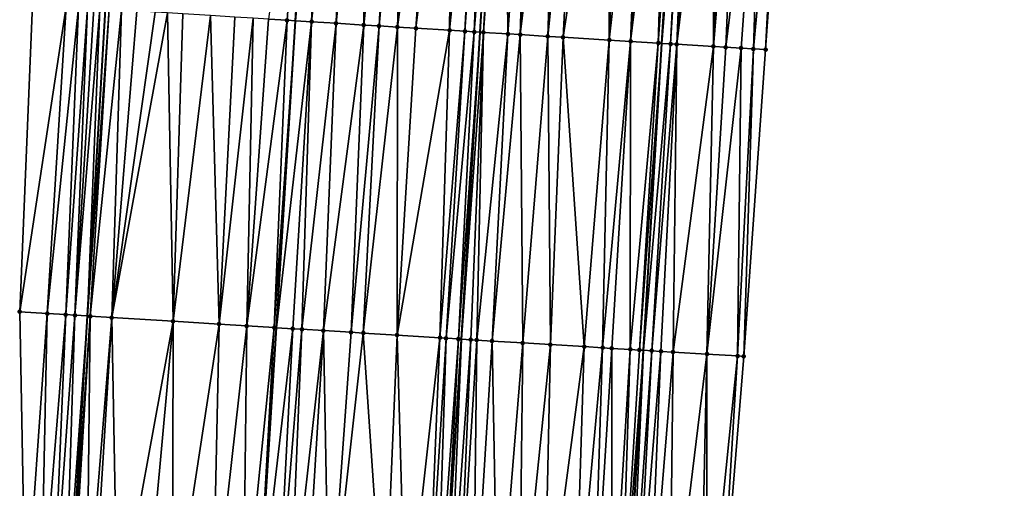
# Model space of a CAD drawing. Header units: feet. Extents: x 2004186 to 2014793, y 836912 to 864902.
# Tile 189 of 256: x 2010540 to 2010604, y 842797 to 842828. Entities that reach past the tile are written whole.
import ezdxf

# ---------------------------------------------------------------- set-up
doc = ezdxf.new("R2010")
doc.units = ezdxf.units.FT
doc.header["$LTSCALE"] = 100
doc.header["$MEASUREMENT"] = 0
for name, color, linetype, lineweight in [('EP_Travel Lane', 5, 'Continuous', 40), ('GPL_Skip Line', 2, 'Continuous', 40), ('Road Shots', 4, 'Continuous', 200), ('Road X-Section', 30, 'Continuous', 13)]:
    doc.layers.add(name, color=color, linetype=linetype, lineweight=lineweight)
doc.layers.add('I-77 SB_MM21-27-Surface-Border', color=7, linetype='Continuous')
doc.layers.add('I-77 SB_MM21-27-Surface-TIN', color=7, linetype='Continuous')

msp = doc.modelspace()

# ---------------------------------------------------------------- linework, layer by layer
at = {"layer": 'EP_Travel Lane'}
for points in [[(2010578.950684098, 842786.3220173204, 379.633236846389), (2010580.150590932, 842806.2803972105, 380.0032240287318), (2010581.347685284, 842826.2377929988, 380.3736879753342), (2010582.544895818, 842846.1971257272, 380.7647859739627), (2010583.742062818, 842866.1557326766, 381.1364524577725), (2010584.939323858, 842886.1159074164, 381.5074274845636), (2010586.136572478, 842906.0758750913, 381.8856563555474), (2010587.338310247, 842926.041797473, 382.267191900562), (2010588.55092012, 842946.0123815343, 382.6167641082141), (2010589.769331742, 842965.9706635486, 383.0108783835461), (2010590.987781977, 842985.9295780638, 383.391367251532), (2010592.206241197, 843005.8886397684, 383.7682526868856), (2010593.424647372, 843025.846832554, 384.1441833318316), (2010594.643138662, 843045.8064195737, 384.515826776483), (2010595.861461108, 843065.7632408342, 384.9105813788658), (2010597.080427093, 843085.7127757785, 385.3129092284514)], [(2010542.774096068, 842788.5522059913, 379.3796865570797), (2010543.963645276, 842808.5098754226, 379.7518848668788), (2010545.149812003, 842828.4681035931, 380.1181751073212), (2010546.336100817, 842848.4283859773, 380.4984601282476), (2010547.522327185, 842868.3876176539, 380.8672319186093), (2010548.708628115, 842888.3481039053, 381.2523428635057), (2010549.894953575, 842908.3090028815, 381.6242607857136), (2010551.090648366, 842928.2541677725, 381.9964959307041), (2010552.312700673, 842948.1923184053, 382.3533390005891), (2010553.552598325, 842968.1497056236, 382.7168134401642), (2010554.792512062, 842988.1073517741, 383.0992327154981), (2010556.032436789, 843008.0651748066, 383.4805229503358), (2010557.272262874, 843028.0214100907, 383.8703547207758), (2010558.512224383, 843047.9798251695, 384.2585797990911), (2010559.752005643, 843067.9353389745, 384.6486199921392)]]:
    msp.add_polyline3d(points, dxfattribs=at)
at = {"layer": 'GPL_Skip Line'}
for points in [[(2010555.017611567, 842787.7945673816, 379.616245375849), (2010556.256341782, 842807.7497787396, 379.9828878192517), (2010557.496286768, 842827.7042334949, 380.3696893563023), (2010558.736399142, 842847.6613820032, 380.7375089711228), (2010559.976431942, 842867.6172499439, 381.1140713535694), (2010561.216536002, 842887.5742646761, 381.5127764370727), (2010562.456629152, 842907.531103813, 381.9165736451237), (2010563.690624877, 842927.4817220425, 382.2822516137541), (2010564.909771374, 842947.4311327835, 382.6204096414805), (2010566.120340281, 842967.3903448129, 382.990071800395), (2010567.330931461, 842987.349924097, 383.3605472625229), (2010568.54151204, 843007.309328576, 383.7448984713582), (2010569.752065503, 843027.268285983, 384.1024878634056), (2010570.962667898, 843047.2280501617, 384.4927851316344), (2010572.173120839, 843067.1853502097, 384.8866842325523), (2010573.383677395, 843087.1522644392, 385.2715111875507)], [(2010567.074007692, 842787.0495573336, 379.7938540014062), (2010568.301262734, 842807.0058712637, 380.1631374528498), (2010569.528103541, 842826.9612641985, 380.5400020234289), (2010570.755079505, 842846.9188555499, 380.924261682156), (2010571.982003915, 842866.8756083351, 381.3004749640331), (2010573.209025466, 842886.8339411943, 381.6753099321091), (2010574.43601541, 842906.7917599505, 382.0654556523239), (2010575.657376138, 842926.7499190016, 382.4511512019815), (2010576.864311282, 842946.7101793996, 382.8012259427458), (2010578.062206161, 842966.670130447, 383.1785767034), (2010579.260121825, 842986.6304278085, 383.5494018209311), (2010580.458021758, 843006.5904630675, 383.9359857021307), (2010581.655904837, 843026.5502174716, 384.3072554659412), (2010582.853830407, 843046.5106799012, 384.6838951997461), (2010584.051620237, 843066.4688805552, 385.0746810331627), (2010585.256259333, 843086.4276284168, 385.4645864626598)]]:
    msp.add_polyline3d(points, dxfattribs=at)
at = {"layer": 'I-77 SB_MM21-27-Surface-Border', "color": 3, "linetype": 'ByBlock', "lineweight": -2}
for points in [[(2010603.6228613, 843085.3194858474, 385.1158775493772), (2010602.818326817, 843065.3504949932, 384.6602637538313), (2010602.019844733, 843045.3687674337, 384.2560694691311), (2010600.821874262, 843025.407556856, 383.8830469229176), (2010599.82367502, 843005.4365382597, 383.5068125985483), (2010598.625748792, 842985.4760648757, 383.1330552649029), (2010597.427846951, 842965.5159978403, 382.7456093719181), (2010596.229986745, 842945.5566245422, 382.353393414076), (2010594.822351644, 842925.5907049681, 382.0028337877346), (2010593.60036333, 842905.6222115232, 381.6148787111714), (2010592.373350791, 842885.6640252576, 381.2313534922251), (2010590.946717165, 842865.7181443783, 380.8555745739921), (2010589.520169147, 842845.7736559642, 380.4886696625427), (2010588.093556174, 842825.828111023, 380.1102094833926), (2010586.667065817, 842805.8845605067, 379.7489350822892), (2010585.040485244, 842785.951497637, 379.4175538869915)], [(2010539.925893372, 842788.7288353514, 379.3046050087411), (2010539.556153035, 842808.7831639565, 379.6287610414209), (2010540.383786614, 842828.7637361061, 379.9813709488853), (2010541.411180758, 842848.734271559, 380.3386001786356), (2010542.238860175, 842868.7155892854, 380.7018673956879), (2010543.266247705, 842888.6860171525, 381.074548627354), (2010544.293657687, 842908.6568102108, 381.4450398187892), (2010545.314290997, 842928.6093044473, 381.8084046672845), (2010546.51963908, 842948.5434869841, 382.1727354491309), (2010547.71752524, 842968.5032927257, 382.5351870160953), (2010549.314725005, 842988.4396692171, 382.9102938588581), (2010550.91193691, 843008.3762479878, 383.2858332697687), (2010552.109750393, 843028.3348427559, 383.6687012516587), (2010553.706987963, 843048.2718491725, 384.0718290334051), (2010555.902907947, 843068.1689129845, 384.5137148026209)]]:
    msp.add_polyline3d(points, dxfattribs=at)
at = {"layer": 'I-77 SB_MM21-27-Surface-TIN', "color": 128, "linetype": 'ByBlock', "lineweight": -2}
for points in [[(2010558.378682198, 842847.6835805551, 380.7268839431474), (2010555.754365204, 842827.8122339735, 380.3222693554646), (2010556.952061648, 842827.73791237, 380.3581881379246)], [(2010558.378682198, 842847.6835805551, 380.7268839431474), (2010556.952061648, 842827.73791237, 380.3581881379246), (2010557.496286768, 842827.7042334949, 380.3696893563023)], [(2010558.378682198, 842847.6835805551, 380.7268839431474), (2010557.496286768, 842827.7042334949, 380.3696893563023), (2010558.736399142, 842847.6613820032, 380.7375089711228)], [(2010559.37676242, 842847.6216434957, 380.756529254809), (2010558.736399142, 842847.6613820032, 380.7375089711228), (2010557.496286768, 842827.7042334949, 380.3696893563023)], [(2010559.37676242, 842847.6216434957, 380.756529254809), (2010557.496286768, 842827.7042334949, 380.3696893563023), (2010558.549006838, 842827.6390868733, 380.3919367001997)], [(2010559.775998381, 842847.5969316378, 380.7651340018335), (2010559.37676242, 842847.6216434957, 380.756529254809), (2010558.549006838, 842827.6390868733, 380.3919367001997)], [(2010560.774099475, 842847.5353340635, 380.7772385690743), (2010559.775998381, 842847.5969316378, 380.7651340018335), (2010558.549006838, 842827.6390868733, 380.3919367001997)], [(2010560.774099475, 842847.5353340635, 380.7772385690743), (2010558.549006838, 842827.6390868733, 380.3919367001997), (2010560.145968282, 842827.5405257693, 380.4118345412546)], [(2010562.171437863, 842847.4490463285, 380.7968268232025), (2010560.774099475, 842847.5353340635, 380.7772385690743), (2010560.145968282, 842827.5405257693, 380.4118345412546)], [(2010562.171437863, 842847.4490463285, 380.7968268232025), (2010560.145968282, 842827.5405257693, 380.4118345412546), (2010561.942546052, 842827.4295818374, 380.4375037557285)], [(2010562.969910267, 842847.3996304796, 380.8136298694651), (2010562.171437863, 842847.4490463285, 380.7968268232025), (2010561.942546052, 842827.4295818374, 380.4375037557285)], [(2010563.96800546, 842847.3379369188, 380.8306939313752), (2010562.969910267, 842847.3996304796, 380.8136298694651), (2010561.942546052, 842827.4295818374, 380.4375037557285)], [(2010563.96800546, 842847.3379369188, 380.8306939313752), (2010561.942546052, 842827.4295818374, 380.4375037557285), (2010562.940637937, 842827.3678344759, 380.4576235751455)], [(2010564.766481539, 842847.2885808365, 380.844408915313), (2010563.96800546, 842847.3379369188, 380.8306939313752), (2010562.940637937, 842827.3678344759, 380.4576235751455)], [(2010564.766481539, 842847.2885808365, 380.844408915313), (2010562.940637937, 842827.3678344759, 380.4576235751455), (2010564.138358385, 842827.2939033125, 380.47308839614)], [(2010566.762677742, 842847.165288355, 380.8736471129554), (2010564.766481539, 842847.2885808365, 380.844408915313), (2010564.138358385, 842827.2939033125, 380.47308839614)], [(2010566.762677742, 842847.165288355, 380.8736471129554), (2010564.138358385, 842827.2939033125, 380.47308839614), (2010565.336078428, 842827.2199655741, 380.488897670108)], [(2010567.760765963, 842847.103481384, 380.8965709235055), (2010566.762677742, 842847.165288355, 380.8736471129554), (2010565.336078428, 842827.2199655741, 380.488897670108)], [(2010567.760765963, 842847.103481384, 380.8965709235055), (2010565.336078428, 842827.2199655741, 380.488897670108), (2010567.531884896, 842827.0841916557, 380.5294796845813)], [(2010568.958480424, 842847.029452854, 380.9168543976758), (2010567.760765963, 842847.103481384, 380.8965709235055), (2010567.531884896, 842827.0841916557, 380.5294796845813)], [(2010569.557336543, 842846.9924204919, 380.9279311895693), (2010568.958480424, 842847.029452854, 380.9168543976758), (2010567.531884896, 842827.0841916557, 380.5294796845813)], [(2010569.557336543, 842846.9924204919, 380.9279311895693), (2010567.531884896, 842827.0841916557, 380.5294796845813), (2010568.529985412, 842827.022584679, 380.5422451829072)], [(2010569.956579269, 842846.9678186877, 380.9308496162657), (2010569.557336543, 842846.9924204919, 380.9279311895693), (2010568.529985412, 842827.022584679, 380.5422451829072)], [(2010569.956579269, 842846.9678186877, 380.9308496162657), (2010568.529985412, 842827.022584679, 380.5422451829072), (2010569.128853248, 842826.9857428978, 380.5434920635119)], [(2010569.956579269, 842846.9678186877, 380.9308496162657), (2010569.128853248, 842826.9857428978, 380.5434920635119), (2010570.755079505, 842846.9188555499, 380.924261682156)], [(2010569.128853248, 842826.9857428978, 380.5434920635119), (2010569.528103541, 842826.9612641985, 380.5400020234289), (2010570.755079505, 842846.9188555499, 380.924261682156)], [(2010569.727728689, 842826.9490248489, 380.5382570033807), (2010570.755079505, 842846.9188555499, 380.924261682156), (2010569.528103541, 842826.9612641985, 380.5400020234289)], [(2010571.154329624, 842846.8943739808, 380.9209677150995), (2010570.755079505, 842846.9188555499, 380.924261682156), (2010569.727728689, 842826.9490248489, 380.5382570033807)], [(2010571.154329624, 842846.8943739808, 380.9209677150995), (2010569.727728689, 842826.9490248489, 380.5382570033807), (2010571.324741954, 842826.8513066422, 380.5139980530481)], [(2010572.751344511, 842846.7966821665, 380.8956775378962), (2010571.154329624, 842846.8943739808, 380.9209677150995), (2010571.324741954, 842826.8513066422, 380.5139980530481)], [(2010572.751344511, 842846.7966821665, 380.8956775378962), (2010571.324741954, 842826.8513066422, 380.5139980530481), (2010572.12324831, 842826.8024430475, 380.5021038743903)], [(2010573.549852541, 842846.7478458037, 380.8825393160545), (2010572.751344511, 842846.7966821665, 380.8956775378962), (2010572.12324831, 842826.8024430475, 380.5021038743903)], [(2010574.547980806, 842846.6866901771, 380.8718090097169), (2010573.549852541, 842846.7478458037, 380.8825393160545), (2010572.12324831, 842826.8024430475, 380.5021038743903)], [(2010574.547980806, 842846.6866901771, 380.8718090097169), (2010572.12324831, 842826.8024430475, 380.5021038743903), (2010573.919877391, 842826.6923337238, 380.4840505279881)], [(2010575.945361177, 842846.6010853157, 380.8561140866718), (2010574.547980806, 842846.6866901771, 380.8718090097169), (2010573.919877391, 842826.6923337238, 380.4840505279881)], [(2010575.945361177, 842846.6010853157, 380.8561140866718), (2010573.919877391, 842826.6923337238, 380.4840505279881), (2010574.918011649, 842826.6312755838, 380.4680641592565)], [(2010577.941615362, 842846.4787359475, 380.8366228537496), (2010575.945361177, 842846.6010853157, 380.8561140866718), (2010574.918011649, 842826.6312755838, 380.4680641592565)], [(2010577.941615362, 842846.4787359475, 380.8366228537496), (2010574.918011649, 842826.6312755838, 380.4680641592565), (2010577.912394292, 842826.4477737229, 380.4372586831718)], [(2010578.740117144, 842846.4297979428, 380.8287363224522), (2010577.941615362, 842846.4787359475, 380.8366228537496), (2010577.912394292, 842826.4477737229, 380.4372586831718)], [(2010580.137499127, 842846.3442193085, 380.8116862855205), (2010578.740117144, 842846.4297979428, 380.8287363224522), (2010577.912394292, 842826.4477737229, 380.4372586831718)], [(2010580.137499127, 842846.3442193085, 380.8116862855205), (2010577.912394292, 842826.4477737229, 380.4372586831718), (2010579.309782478, 842826.3622959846, 380.4146861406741)], [(2010580.936009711, 842846.2954244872, 380.796401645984), (2010580.137499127, 842846.3442193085, 380.8116862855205), (2010579.309782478, 842826.3622959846, 380.4146861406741)], [(2010580.936009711, 842846.2954244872, 380.796401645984), (2010579.309782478, 842826.3622959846, 380.4146861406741), (2010581.73451762, 842846.2465861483, 380.7833655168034)], [(2010581.106432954, 842826.2525346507, 380.37840268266), (2010581.73451762, 842846.2465861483, 380.7833655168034), (2010579.309782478, 842826.3622959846, 380.4146861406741)], [(2010581.934146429, 842846.2344063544, 380.7785672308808), (2010581.73451762, 842846.2465861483, 380.7833655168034), (2010581.106432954, 842826.2525346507, 380.37840268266)], [(2010582.133777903, 842846.2222699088, 380.7715291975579), (2010581.934146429, 842846.2344063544, 380.7785672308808), (2010581.106432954, 842826.2525346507, 380.37840268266)], [(2010582.333406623, 842846.2100886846, 380.7668048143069), (2010582.133777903, 842846.2222699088, 380.7715291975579), (2010581.106432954, 842826.2525346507, 380.37840268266)], [(2010582.333406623, 842846.2100886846, 380.7668048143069), (2010581.106432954, 842826.2525346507, 380.37840268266), (2010582.544895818, 842846.1971257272, 380.7647859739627)], [(2010581.106432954, 842826.2525346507, 380.37840268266), (2010581.347685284, 842826.2377929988, 380.3736879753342), (2010582.544895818, 842846.1971257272, 380.7647859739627)], [(2010582.732657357, 842846.1856171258, 380.7629936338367), (2010582.544895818, 842846.1971257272, 380.7647859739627), (2010581.347685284, 842826.2377929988, 380.3736879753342)], [(2010582.932284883, 842846.1734164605, 380.7592737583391), (2010582.732657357, 842846.1856171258, 380.7629936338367), (2010581.347685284, 842826.2377929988, 380.3736879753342)], [(2010582.932284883, 842846.1734164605, 380.7592737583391), (2010581.347685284, 842826.2377929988, 380.3736879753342), (2010581.904943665, 842826.2037418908, 380.3627976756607)], [(2010583.131916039, 842846.1612748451, 380.7525028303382), (2010582.932284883, 842846.1734164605, 380.7592737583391), (2010581.904943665, 842826.2037418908, 380.3627976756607)], [(2010583.131916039, 842846.1612748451, 380.7525028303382), (2010581.904943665, 842826.2037418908, 380.3627976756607), (2010582.3042044, 842826.1794330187, 380.3504109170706)], [(2010583.930451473, 842846.1128842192, 380.7163339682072), (2010583.131916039, 842846.1612748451, 380.7525028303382), (2010582.3042044, 842826.1794330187, 380.3504109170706)], [(2010584.728982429, 842846.0644207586, 380.683928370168), (2010583.930451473, 842846.1128842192, 380.7163339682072), (2010582.3042044, 842826.1794330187, 380.3504109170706)], [(2010584.728982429, 842846.0644207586, 380.683928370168), (2010582.3042044, 842826.1794330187, 380.3504109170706), (2010584.699798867, 842826.0340686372, 380.2504809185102)], [(2010585.128242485, 842846.0401008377, 380.6722822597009), (2010584.728982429, 842846.0644207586, 380.683928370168), (2010584.699798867, 842826.0340686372, 380.2504809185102)], [(2010585.527507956, 842846.0158690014, 380.6560849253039), (2010585.128242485, 842846.0401008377, 380.6722822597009), (2010584.699798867, 842826.0340686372, 380.2504809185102)], [(2010586.326041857, 842845.9674534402, 380.6212044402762), (2010585.527507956, 842846.0158690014, 380.6560849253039), (2010584.699798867, 842826.0340686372, 380.2504809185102)], [(2010586.326041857, 842845.9674534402, 380.6212044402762), (2010584.699798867, 842826.0340686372, 380.2504809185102), (2010585.498333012, 842825.9856570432, 380.2149077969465)], [(2010587.923102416, 842845.8705045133, 380.5575302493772), (2010586.326041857, 842845.9674534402, 380.6212044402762), (2010585.498333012, 842825.9856570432, 380.2149077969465)], [(2010587.923102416, 842845.8705045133, 380.5575302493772), (2010585.498333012, 842825.9856570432, 380.2149077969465), (2010586.496494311, 842825.9250387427, 380.1758795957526)], [(2010587.923102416, 842845.8705045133, 380.5575302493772), (2010586.496494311, 842825.9250387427, 380.1758795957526), (2010587.295026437, 842825.8765943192, 380.1420263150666)], [(2010589.12090437, 842845.7978991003, 380.5042831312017), (2010587.923102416, 842845.8705045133, 380.5575302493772), (2010587.295026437, 842825.8765943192, 380.1420263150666)], [(2010589.12090437, 842845.7978991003, 380.5042831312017), (2010587.295026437, 842825.8765943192, 380.1420263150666), (2010588.093556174, 842825.828111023, 380.1102094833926)], [(2010589.12090437, 842845.7978991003, 380.5042831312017), (2010588.093556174, 842825.828111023, 380.1102094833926), (2010589.520169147, 842845.7736559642, 380.4886696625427)], [(2010542.579561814, 842828.6274535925, 380.0485966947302), (2010540.383786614, 842828.7637361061, 379.9813709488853), (2010539.556153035, 842808.7831639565, 379.6287610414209)], [(2010542.579561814, 842828.6274535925, 380.0485966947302), (2010539.556153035, 842808.7831639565, 379.6287610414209), (2010541.35269806, 842808.6716873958, 379.6832461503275)], [(2010543.378024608, 842828.5778814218, 380.0738226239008), (2010542.579561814, 842828.6274535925, 380.0485966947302), (2010541.35269806, 842808.6716873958, 379.6832461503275)], [(2010543.378024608, 842828.5778814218, 380.0738226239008), (2010541.35269806, 842808.6716873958, 379.6832461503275), (2010542.550392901, 842808.5973397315, 379.7211656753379)], [(2010543.976870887, 842828.5406890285, 380.0934369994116), (2010543.378024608, 842828.5778814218, 380.0738226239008), (2010542.550392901, 842808.5973397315, 379.7211656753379)], [(2010543.976870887, 842828.5406890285, 380.0934369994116), (2010542.550392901, 842808.5973397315, 379.7211656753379), (2010543.149245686, 842808.5602531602, 379.7354761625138)], [(2010544.376107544, 842828.5159884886, 380.1015684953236), (2010543.976870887, 842828.5406890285, 380.0934369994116), (2010543.149245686, 842808.5602531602, 379.7354761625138)], [(2010544.775347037, 842828.4913340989, 380.1072823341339), (2010544.376107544, 842828.5159884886, 380.1015684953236), (2010543.149245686, 842808.5602531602, 379.7354761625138)], [(2010544.775347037, 842828.4913340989, 380.1072823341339), (2010543.149245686, 842808.5602531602, 379.7354761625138), (2010543.963645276, 842808.5098754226, 379.7518848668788)], [(2010544.775347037, 842828.4913340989, 380.1072823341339), (2010543.963645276, 842808.5098754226, 379.7518848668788), (2010545.149812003, 842828.4681035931, 380.1181751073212)], [(2010545.374195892, 842828.4541835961, 380.1247021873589), (2010545.149812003, 842828.4681035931, 380.1181751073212), (2010543.963645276, 842808.5098754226, 379.7518848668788)], [(2010545.374195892, 842828.4541835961, 380.1247021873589), (2010543.963645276, 842808.5098754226, 379.7518848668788), (2010544.147337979, 842808.4985124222, 379.755585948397)], [(2010546.172661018, 842828.4046493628, 380.1479406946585), (2010545.374195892, 842828.4541835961, 380.1247021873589), (2010544.147337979, 842808.4985124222, 379.755585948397)], [(2010546.172661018, 842828.4046493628, 380.1479406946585), (2010544.147337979, 842808.4985124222, 379.755585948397), (2010545.544658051, 842808.4119267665, 379.7916582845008)], [(2010547.170751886, 842828.3428854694, 380.1689265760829), (2010546.172661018, 842828.4046493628, 380.1479406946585), (2010545.544658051, 842808.4119267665, 379.7916582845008)], [(2010548.368468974, 842828.2688996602, 380.1872541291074), (2010547.170751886, 842828.3428854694, 380.1689265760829), (2010545.544658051, 842808.4119267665, 379.7916582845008)], [(2010549.166944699, 842828.2195378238, 380.2014612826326), (2010548.368468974, 842828.2688996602, 380.1872541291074), (2010545.544658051, 842808.4119267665, 379.7916582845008)], [(2010549.166944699, 842828.2195378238, 380.2014612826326), (2010545.544658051, 842808.4119267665, 379.7916582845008), (2010549.537041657, 842808.165198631, 379.8595863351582)], [(2010550.165039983, 842828.1578457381, 380.2186853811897), (2010549.166944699, 842828.2195378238, 380.2014612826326), (2010549.537041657, 842808.165198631, 379.8595863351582)], [(2010551.961619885, 842828.0469364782, 380.2425382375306), (2010550.165039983, 842828.1578457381, 380.2186853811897), (2010549.537041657, 842808.165198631, 379.8595863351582)], [(2010551.961619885, 842828.0469364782, 380.2425382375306), (2010549.537041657, 842808.165198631, 379.8595863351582), (2010552.53133544, 842807.9802513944, 379.9052648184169)], [(2010553.558567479, 842827.9481500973, 380.2742376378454), (2010551.961619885, 842828.0469364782, 380.2425382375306), (2010552.53133544, 842807.9802513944, 379.9052648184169)], [(2010554.7562795, 842827.8740818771, 380.2968824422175), (2010553.558567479, 842827.9481500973, 380.2742376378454), (2010552.53133544, 842807.9802513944, 379.9052648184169)], [(2010554.7562795, 842827.8740818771, 380.2968824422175), (2010552.53133544, 842807.9802513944, 379.9052648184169), (2010554.327903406, 842807.8691479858, 379.9398682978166)], [(2010555.754365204, 842827.8122339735, 380.3222693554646), (2010554.7562795, 842827.8740818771, 380.2968824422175), (2010554.327903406, 842807.8691479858, 379.9398682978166)], [(2010556.952061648, 842827.73791237, 380.3581881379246), (2010555.754365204, 842827.8122339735, 380.3222693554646), (2010554.327903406, 842807.8691479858, 379.9398682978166)], [(2010556.952061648, 842827.73791237, 380.3581881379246), (2010554.327903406, 842807.8691479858, 379.9398682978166), (2010556.124465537, 842807.7579496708, 379.9795284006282)], [(2010556.952061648, 842827.73791237, 380.3581881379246), (2010556.124465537, 842807.7579496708, 379.9795284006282), (2010557.496286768, 842827.7042334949, 380.3696893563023)], [(2010556.124465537, 842807.7579496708, 379.9795284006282), (2010556.256341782, 842807.7497787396, 379.9828878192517), (2010557.496286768, 842827.7042334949, 380.3696893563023)], [(2010558.549006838, 842827.6390868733, 380.3919367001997), (2010557.496286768, 842827.7042334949, 380.3696893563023), (2010556.256341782, 842807.7497787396, 379.9828878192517)], [(2010558.549006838, 842827.6390868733, 380.3919367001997), (2010556.256341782, 842807.7497787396, 379.9828878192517), (2010557.322168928, 842807.6837410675, 380.0100387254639)], [(2010558.549006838, 842827.6390868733, 380.3919367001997), (2010557.322168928, 842807.6837410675, 380.0100387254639), (2010557.921027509, 842807.6467487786, 380.0193258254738)], [(2010560.145968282, 842827.5405257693, 380.4118345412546), (2010558.549006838, 842827.6390868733, 380.3919367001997), (2010557.921027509, 842807.6467487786, 380.0193258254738)], [(2010560.145968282, 842827.5405257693, 380.4118345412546), (2010557.921027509, 842807.6467487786, 380.0193258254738), (2010559.318369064, 842807.5605125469, 380.0367807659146)], [(2010561.942546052, 842827.4295818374, 380.4375037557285), (2010560.145968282, 842827.5405257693, 380.4118345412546), (2010559.318369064, 842807.5605125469, 380.0367807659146)], [(2010561.942546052, 842827.4295818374, 380.4375037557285), (2010559.318369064, 842807.5605125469, 380.0367807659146), (2010561.114939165, 842807.4494438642, 380.0695340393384)], [(2010562.940637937, 842827.3678344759, 380.4576235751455), (2010561.942546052, 842827.4295818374, 380.4375037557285), (2010561.114939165, 842807.4494438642, 380.0695340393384)], [(2010562.940637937, 842827.3678344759, 380.4576235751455), (2010561.114939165, 842807.4494438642, 380.0695340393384), (2010561.91341522, 842807.4000873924, 380.0836974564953)], [(2010564.138358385, 842827.2939033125, 380.47308839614), (2010562.940637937, 842827.3678344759, 380.4576235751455), (2010561.91341522, 842807.4000873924, 380.0836974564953)], [(2010564.138358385, 842827.2939033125, 380.47308839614), (2010561.91341522, 842807.4000873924, 380.0836974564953), (2010564.109235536, 842807.264538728, 380.1129693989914)], [(2010565.336078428, 842827.2199655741, 380.488897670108), (2010564.138358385, 842827.2939033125, 380.47308839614), (2010564.109235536, 842807.264538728, 380.1129693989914)], [(2010567.531884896, 842827.0841916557, 380.5294796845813), (2010565.336078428, 842827.2199655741, 380.488897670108), (2010564.109235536, 842807.264538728, 380.1129693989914)], [(2010567.531884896, 842827.0841916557, 380.5294796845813), (2010564.109235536, 842807.264538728, 380.1129693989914), (2010566.903902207, 842807.0917988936, 380.1621248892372)], [(2010568.529985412, 842827.022584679, 380.5422451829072), (2010567.531884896, 842827.0841916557, 380.5294796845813), (2010566.903902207, 842807.0917988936, 380.1621248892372)], [(2010568.529985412, 842827.022584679, 380.5422451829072), (2010566.903902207, 842807.0917988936, 380.1621248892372), (2010567.303144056, 842807.0671828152, 380.1658948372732)], [(2010569.128853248, 842826.9857428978, 380.5434920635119), (2010568.529985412, 842827.022584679, 380.5422451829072), (2010567.303144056, 842807.0671828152, 380.1658948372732)], [(2010569.128853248, 842826.9857428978, 380.5434920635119), (2010567.303144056, 842807.0671828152, 380.1658948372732), (2010568.101638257, 842807.0181215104, 380.16433167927)], [(2010569.128853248, 842826.9857428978, 380.5434920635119), (2010568.101638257, 842807.0181215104, 380.16433167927), (2010569.528103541, 842826.9612641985, 380.5400020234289)], [(2010568.101638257, 842807.0181215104, 380.16433167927), (2010568.301262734, 842807.0058712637, 380.1631374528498), (2010569.528103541, 842826.9612641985, 380.5400020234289)], [(2010569.727728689, 842826.9490248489, 380.5382570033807), (2010569.528103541, 842826.9612641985, 380.5400020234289), (2010568.301262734, 842807.0058712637, 380.1631374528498)], [(2010569.727728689, 842826.9490248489, 380.5382570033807), (2010568.301262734, 842807.0058712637, 380.1631374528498), (2010568.900136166, 842806.9691205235, 380.1595547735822)], [(2010569.727728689, 842826.9490248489, 380.5382570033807), (2010568.900136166, 842806.9691205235, 380.1595547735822), (2010569.299388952, 842806.9446823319, 380.153846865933)], [(2010571.324741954, 842826.8513066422, 380.5139980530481), (2010569.727728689, 842826.9490248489, 380.5382570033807), (2010569.299388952, 842806.9446823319, 380.153846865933)], [(2010571.324741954, 842826.8513066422, 380.5139980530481), (2010569.299388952, 842806.9446823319, 380.153846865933), (2010570.297528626, 842806.8837122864, 380.1328939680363)], [(2010572.12324831, 842826.8024430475, 380.5021038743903), (2010571.324741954, 842826.8513066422, 380.5139980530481), (2010570.297528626, 842806.8837122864, 380.1328939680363)], [(2010572.12324831, 842826.8024430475, 380.5021038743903), (2010570.297528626, 842806.8837122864, 380.1328939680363), (2010572.293785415, 842806.7614052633, 380.1105384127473)], [(2010573.919877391, 842826.6923337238, 380.4840505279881), (2010572.12324831, 842826.8024430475, 380.5021038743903), (2010572.293785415, 842806.7614052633, 380.1105384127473)], [(2010573.919877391, 842826.6923337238, 380.4840505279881), (2010572.293785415, 842806.7614052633, 380.1105384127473), (2010574.090410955, 842806.6512383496, 380.0952452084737)], [(2010574.918011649, 842826.6312755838, 380.4680641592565), (2010573.919877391, 842826.6923337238, 380.4840505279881), (2010574.090410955, 842806.6512383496, 380.0952452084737)], [(2010574.918011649, 842826.6312755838, 380.4680641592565), (2010574.090410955, 842806.6512383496, 380.0952452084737), (2010576.28629221, 842806.516680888, 380.0717056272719)], [(2010577.912394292, 842826.4477737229, 380.4372586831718), (2010574.918011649, 842826.6312755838, 380.4680641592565), (2010576.28629221, 842806.516680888, 380.0717056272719)], [(2010577.912394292, 842826.4477737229, 380.4372586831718), (2010576.28629221, 842806.516680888, 380.0717056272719), (2010577.48404328, 842806.443247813, 380.0608956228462)], [(2010579.309782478, 842826.3622959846, 380.4146861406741), (2010577.912394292, 842826.4477737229, 380.4372586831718), (2010577.48404328, 842806.443247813, 380.0608956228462)], [(2010579.309782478, 842826.3622959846, 380.4146861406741), (2010577.48404328, 842806.443247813, 380.0608956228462), (2010578.082924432, 842806.4066226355, 380.0506229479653)], [(2010579.309782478, 842826.3622959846, 380.4146861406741), (2010578.082924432, 842806.4066226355, 380.0506229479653), (2010579.280693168, 842806.3334769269, 380.0245019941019)], [(2010581.106432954, 842826.2525346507, 380.37840268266), (2010579.309782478, 842826.3622959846, 380.4146861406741), (2010579.280693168, 842806.3334769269, 380.0245019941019)], [(2010581.106432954, 842826.2525346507, 380.37840268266), (2010579.280693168, 842806.3334769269, 380.0245019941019), (2010579.879582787, 842806.2969894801, 380.0068909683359)], [(2010581.106432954, 842826.2525346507, 380.37840268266), (2010579.879582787, 842806.2969894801, 380.0068909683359), (2010581.347685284, 842826.2377929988, 380.3736879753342)], [(2010579.879582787, 842806.2969894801, 380.0068909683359), (2010580.150590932, 842806.2803972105, 380.0032240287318), (2010581.347685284, 842826.2377929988, 380.3736879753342)], [(2010581.904943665, 842826.2037418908, 380.3627976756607), (2010581.347685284, 842826.2377929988, 380.3736879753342), (2010580.150590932, 842806.2803972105, 380.0032240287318)], [(2010581.904943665, 842826.2037418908, 380.3627976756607), (2010580.150590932, 842806.2803972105, 380.0032240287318), (2010580.678087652, 842806.2481016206, 379.9960866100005)], [(2010582.3042044, 842826.1794330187, 380.3504109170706), (2010581.904943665, 842826.2037418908, 380.3627976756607), (2010580.678087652, 842806.2481016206, 379.9960866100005)], [(2010582.3042044, 842826.1794330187, 380.3504109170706), (2010580.678087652, 842806.2481016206, 379.9960866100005), (2010581.276978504, 842806.2116342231, 379.9774073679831)], [(2010582.3042044, 842826.1794330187, 380.3504109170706), (2010581.276978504, 842806.2116342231, 379.9774073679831), (2010582.07551015, 842806.1631819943, 379.9433925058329)], [(2010584.699798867, 842826.0340686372, 380.2504809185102), (2010582.3042044, 842826.1794330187, 380.3504109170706), (2010582.07551015, 842806.1631819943, 379.9433925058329)], [(2010584.699798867, 842826.0340686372, 380.2504809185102), (2010582.07551015, 842806.1631819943, 379.9433925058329), (2010584.271479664, 842806.030060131, 379.8433639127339)], [(2010585.498333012, 842825.9856570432, 380.2149077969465), (2010584.699798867, 842826.0340686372, 380.2504809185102), (2010584.271479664, 842806.030060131, 379.8433639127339)], [(2010586.496494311, 842825.9250387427, 380.1758795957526), (2010585.498333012, 842825.9856570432, 380.2149077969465), (2010584.271479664, 842806.030060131, 379.8433639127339)], [(2010586.496494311, 842825.9250387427, 380.1758795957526), (2010584.271479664, 842806.030060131, 379.8433639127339), (2010586.267801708, 842805.9088145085, 379.7644566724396)], [(2010587.295026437, 842825.8765943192, 380.1420263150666), (2010586.496494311, 842825.9250387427, 380.1758795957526), (2010586.267801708, 842805.9088145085, 379.7644566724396)], [(2010587.295026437, 842825.8765943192, 380.1420263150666), (2010586.267801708, 842805.9088145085, 379.7644566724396), (2010586.667065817, 842805.8845605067, 379.7489350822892)], [(2010587.295026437, 842825.8765943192, 380.1420263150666), (2010586.667065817, 842805.8845605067, 379.7489350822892), (2010588.093556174, 842825.828111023, 380.1102094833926)], [(2010541.35269806, 842808.6716873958, 379.6832461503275), (2010539.556153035, 842808.7831639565, 379.6287610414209), (2010539.925893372, 842788.7288353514, 379.3046050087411)], [(2010541.35269806, 842808.6716873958, 379.6832461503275), (2010539.925893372, 842788.7288353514, 379.3046050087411), (2010540.923969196, 842788.6668271, 379.3368869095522)], [(2010542.550392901, 842808.5973397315, 379.7211656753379), (2010541.35269806, 842808.6716873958, 379.6832461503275), (2010540.923969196, 842788.6668271, 379.3368869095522)], [(2010542.550392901, 842808.5973397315, 379.7211656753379), (2010540.923969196, 842788.6668271, 379.3368869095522), (2010541.722438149, 842788.6173553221, 379.3555767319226)], [(2010543.149245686, 842808.5602531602, 379.7354761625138), (2010542.550392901, 842808.5973397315, 379.7211656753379), (2010541.722438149, 842788.6173553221, 379.3555767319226)], [(2010543.149245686, 842808.5602531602, 379.7354761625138), (2010541.722438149, 842788.6173553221, 379.3555767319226), (2010542.520909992, 842788.5679305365, 379.3717794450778)], [(2010543.149245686, 842808.5602531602, 379.7354761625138), (2010542.520909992, 842788.5679305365, 379.3717794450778), (2010543.963645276, 842808.5098754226, 379.7518848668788)], [(2010542.520909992, 842788.5679305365, 379.3717794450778), (2010542.774096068, 842788.5522059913, 379.3796865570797), (2010543.963645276, 842808.5098754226, 379.7518848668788)], [(2010544.147337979, 842808.4985124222, 379.755585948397), (2010543.963645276, 842808.5098754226, 379.7518848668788), (2010542.774096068, 842788.5522059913, 379.3796865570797)], [(2010544.147337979, 842808.4985124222, 379.755585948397), (2010542.774096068, 842788.5522059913, 379.3796865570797), (2010542.920140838, 842788.5431356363, 379.3842475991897)], [(2010544.147337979, 842808.4985124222, 379.755585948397), (2010542.920140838, 842788.5431356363, 379.3842475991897), (2010543.918209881, 842788.4810171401, 379.422364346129)], [(2010545.544658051, 842808.4119267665, 379.7916582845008), (2010544.147337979, 842808.4985124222, 379.755585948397), (2010543.918209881, 842788.4810171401, 379.422364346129)], [(2010545.544658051, 842808.4119267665, 379.7916582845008), (2010543.918209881, 842788.4810171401, 379.422364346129), (2010544.317443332, 842788.4562645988, 379.4325906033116)], [(2010545.544658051, 842808.4119267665, 379.7916582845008), (2010544.317443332, 842788.4562645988, 379.4325906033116), (2010545.914401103, 842788.3576439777, 379.4528785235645)], [(2010549.537041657, 842808.165198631, 379.8595863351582), (2010545.544658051, 842808.4119267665, 379.7916582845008), (2010545.914401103, 842788.3576439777, 379.4528785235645)], [(2010549.537041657, 842808.165198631, 379.8595863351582), (2010545.914401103, 842788.3576439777, 379.4528785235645), (2010547.710970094, 842788.2465575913, 379.4830162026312)], [(2010549.537041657, 842808.165198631, 379.8595863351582), (2010547.710970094, 842788.2465575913, 379.4830162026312), (2010549.507545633, 842788.135577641, 379.507520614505)], [(2010552.53133544, 842807.9802513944, 379.9052648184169), (2010549.537041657, 842808.165198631, 379.8595863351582), (2010549.507545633, 842788.135577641, 379.507520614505)], [(2010552.53133544, 842807.9802513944, 379.9052648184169), (2010549.507545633, 842788.135577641, 379.507520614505), (2010552.102581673, 842787.9749885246, 379.5579862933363)], [(2010554.327903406, 842807.8691479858, 379.9398682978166), (2010552.53133544, 842807.9802513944, 379.9052648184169), (2010552.102581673, 842787.9749885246, 379.5579862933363)], [(2010554.327903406, 842807.8691479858, 379.9398682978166), (2010552.102581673, 842787.9749885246, 379.5579862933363), (2010554.098761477, 842787.851429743, 379.5983246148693)], [(2010556.124465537, 842807.7579496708, 379.9795284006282), (2010554.327903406, 842807.8691479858, 379.9398682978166), (2010554.098761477, 842787.851429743, 379.5983246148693)], [(2010556.124465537, 842807.7579496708, 379.9795284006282), (2010554.098761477, 842787.851429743, 379.5983246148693), (2010555.017611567, 842787.7945673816, 379.616245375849)], [(2010556.124465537, 842807.7579496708, 379.9795284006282), (2010555.017611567, 842787.7945673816, 379.616245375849), (2010556.256341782, 842807.7497787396, 379.9828878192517)], [(2010557.322168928, 842807.6837410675, 380.0100387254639), (2010556.256341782, 842807.7497787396, 379.9828878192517), (2010555.017611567, 842787.7945673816, 379.616245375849)], [(2010557.322168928, 842807.6837410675, 380.0100387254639), (2010555.017611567, 842787.7945673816, 379.616245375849), (2010556.294561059, 842787.7155443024, 379.6411503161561)], [(2010557.921027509, 842807.6467487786, 380.0193258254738), (2010557.322168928, 842807.6837410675, 380.0100387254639), (2010556.294561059, 842787.7155443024, 379.6411503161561)], [(2010557.921027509, 842807.6467487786, 380.0193258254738), (2010556.294561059, 842787.7155443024, 379.6411503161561), (2010557.09303858, 842787.6662118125, 379.6524681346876)], [(2010559.318369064, 842807.5605125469, 380.0367807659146), (2010557.921027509, 842807.6467487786, 380.0193258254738), (2010557.09303858, 842787.6662118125, 379.6524681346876)], [(2010559.318369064, 842807.5605125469, 380.0367807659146), (2010557.09303858, 842787.6662118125, 379.6524681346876), (2010558.091140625, 842787.6046298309, 379.6621891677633)], [(2010559.318369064, 842807.5605125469, 380.0367807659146), (2010558.091140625, 842787.6046298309, 379.6621891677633), (2010559.688095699, 842787.5059653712, 379.6847973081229)], [(2010561.114939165, 842807.4494438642, 380.0695340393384), (2010559.318369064, 842807.5605125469, 380.0367807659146), (2010559.688095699, 842787.5059653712, 379.6847973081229)], [(2010561.91341522, 842807.4000873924, 380.0836974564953), (2010561.114939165, 842807.4494438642, 380.0695340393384), (2010559.688095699, 842787.5059653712, 379.6847973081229)], [(2010561.91341522, 842807.4000873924, 380.0836974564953), (2010559.688095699, 842787.5059653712, 379.6847973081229), (2010563.281232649, 842787.2837758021, 379.7459616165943)], [(2010564.109235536, 842807.264538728, 380.1129693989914), (2010561.91341522, 842807.4000873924, 380.0836974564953), (2010563.281232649, 842787.2837758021, 379.7459616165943)], [(2010564.109235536, 842807.264538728, 380.1129693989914), (2010563.281232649, 842787.2837758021, 379.7459616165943), (2010564.678559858, 842787.1973065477, 379.7730397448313)], [(2010566.903902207, 842807.0917988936, 380.1621248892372), (2010564.109235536, 842807.264538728, 380.1129693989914), (2010564.678559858, 842787.1973065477, 379.7730397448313)], [(2010566.903902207, 842807.0917988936, 380.1621248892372), (2010564.678559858, 842787.1973065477, 379.7730397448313), (2010566.075894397, 842787.1109564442, 379.7938116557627)], [(2010567.303144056, 842807.0671828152, 380.1658948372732), (2010566.903902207, 842807.0917988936, 380.1621248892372), (2010566.075894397, 842787.1109564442, 379.7938116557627)], [(2010567.303144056, 842807.0671828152, 380.1658948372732), (2010566.075894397, 842787.1109564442, 379.7938116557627), (2010566.674760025, 842787.0740788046, 379.7958574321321)], [(2010568.101638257, 842807.0181215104, 380.16433167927), (2010567.303144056, 842807.0671828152, 380.1658948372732), (2010566.674760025, 842787.0740788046, 379.7958574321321)], [(2010568.101638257, 842807.0181215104, 380.16433167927), (2010566.674760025, 842787.0740788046, 379.7958574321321), (2010567.074007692, 842787.0495573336, 379.7938540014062)], [(2010568.101638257, 842807.0181215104, 380.16433167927), (2010567.074007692, 842787.0495573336, 379.7938540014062), (2010568.301262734, 842807.0058712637, 380.1631374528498)], [(2010567.473255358, 842787.0250358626, 379.7918505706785), (2010568.301262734, 842807.0058712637, 380.1631374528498), (2010567.074007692, 842787.0495573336, 379.7938540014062)], [(2010568.900136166, 842806.9691205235, 380.1595547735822), (2010568.301262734, 842807.0058712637, 380.1631374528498), (2010567.473255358, 842787.0250358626, 379.7918505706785)], [(2010568.900136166, 842806.9691205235, 380.1595547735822), (2010567.473255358, 842787.0250358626, 379.7918505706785), (2010568.072134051, 842786.9883705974, 379.7826561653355)], [(2010569.299388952, 842806.9446823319, 380.153846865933), (2010568.900136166, 842806.9691205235, 380.1595547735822), (2010568.072134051, 842786.9883705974, 379.7826561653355)], [(2010569.299388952, 842806.9446823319, 380.153846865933), (2010568.072134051, 842786.9883705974, 379.7826561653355), (2010569.07027071, 842786.9273513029, 379.7625962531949)], [(2010570.297528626, 842806.8837122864, 380.1328939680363), (2010569.299388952, 842806.9446823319, 380.153846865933), (2010569.07027071, 842786.9273513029, 379.7625962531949)], [(2010570.297528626, 842806.8837122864, 380.1328939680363), (2010569.07027071, 842786.9273513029, 379.7625962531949), (2010570.667280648, 842786.8295787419, 379.7379995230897)], [(2010572.293785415, 842806.7614052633, 380.1105384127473), (2010570.297528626, 842806.8837122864, 380.1328939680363), (2010570.667280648, 842786.8295787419, 379.7379995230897)], [(2010572.293785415, 842806.7614052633, 380.1105384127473), (2010570.667280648, 842786.8295787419, 379.7379995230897), (2010572.064658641, 842786.7439350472, 379.7213838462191)], [(2010574.090410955, 842806.6512383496, 380.0952452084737), (2010572.293785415, 842806.7614052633, 380.1105384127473), (2010572.064658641, 842786.7439350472, 379.7213838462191)], [(2010574.090410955, 842806.6512383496, 380.0952452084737), (2010572.064658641, 842786.7439350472, 379.7213838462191), (2010573.661657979, 842786.6459901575, 379.7059078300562)], [(2010576.28629221, 842806.516680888, 380.0717056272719), (2010574.090410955, 842806.6512383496, 380.0952452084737), (2010573.661657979, 842786.6459901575, 379.7059078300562)], [(2010576.28629221, 842806.516680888, 380.0717056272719), (2010573.661657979, 842786.6459901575, 379.7059078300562), (2010575.657903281, 842786.5234961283, 379.6898927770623)], [(2010577.48404328, 842806.443247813, 380.0608956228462), (2010576.28629221, 842806.516680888, 380.0717056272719), (2010575.657903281, 842786.5234961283, 379.6898927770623)], [(2010577.48404328, 842806.443247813, 380.0608956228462), (2010575.657903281, 842786.5234961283, 379.6898927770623), (2010576.855660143, 842786.4501570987, 379.6719537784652)], [(2010578.082924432, 842806.4066226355, 380.0506229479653), (2010577.48404328, 842806.443247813, 380.0608956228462), (2010576.855660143, 842786.4501570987, 379.6719537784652)], [(2010578.082924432, 842806.4066226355, 380.0506229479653), (2010576.855660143, 842786.4501570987, 379.6719537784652), (2010578.053423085, 842786.3769169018, 379.6487839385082)], [(2010579.280693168, 842806.3334769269, 380.0245019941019), (2010578.082924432, 842806.4066226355, 380.0506229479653), (2010578.053423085, 842786.3769169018, 379.6487839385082)], [(2010579.280693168, 842806.3334769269, 380.0245019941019), (2010578.053423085, 842786.3769169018, 379.6487839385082), (2010578.652304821, 842786.3403011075, 379.6369712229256)], [(2010579.879582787, 842806.2969894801, 380.0068909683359), (2010579.280693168, 842806.3334769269, 380.0245019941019), (2010578.652304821, 842786.3403011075, 379.6369712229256)], [(2010579.879582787, 842806.2969894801, 380.0068909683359), (2010578.652304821, 842786.3403011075, 379.6369712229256), (2010580.150590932, 842806.2803972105, 380.0032240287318)], [(2010578.652304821, 842786.3403011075, 379.6369712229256), (2010578.950684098, 842786.3220173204, 379.633236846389), (2010580.150590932, 842806.2803972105, 380.0032240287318)], [(2010579.25118154, 842786.3036037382, 379.6294759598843), (2010580.150590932, 842806.2803972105, 380.0032240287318), (2010578.950684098, 842786.3220173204, 379.633236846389)], [(2010580.678087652, 842806.2481016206, 379.9960866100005), (2010580.150590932, 842806.2803972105, 380.0032240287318), (2010579.25118154, 842786.3036037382, 379.6294759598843)], [(2010580.678087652, 842806.2481016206, 379.9960866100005), (2010579.25118154, 842786.3036037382, 379.6294759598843), (2010579.650438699, 842786.2792366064, 379.6193039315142)], [(2010581.276978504, 842806.2116342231, 379.9774073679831), (2010580.678087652, 842806.2481016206, 379.9960866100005), (2010579.650438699, 842786.2792366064, 379.6193039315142)], [(2010581.276978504, 842806.2116342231, 379.9774073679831), (2010579.650438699, 842786.2792366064, 379.6193039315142), (2010580.448967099, 842786.2307312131, 379.5868466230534)], [(2010582.07551015, 842806.1631819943, 379.9433925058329), (2010581.276978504, 842806.2116342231, 379.9774073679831), (2010580.448967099, 842786.2307312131, 379.5868466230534)], [(2010582.07551015, 842806.1631819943, 379.9433925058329), (2010580.448967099, 842786.2307312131, 379.5868466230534), (2010581.846393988, 842786.145882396, 379.5281610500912)], [(2010584.271479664, 842806.030060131, 379.8433639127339), (2010582.07551015, 842806.1631819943, 379.9433925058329), (2010581.846393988, 842786.145882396, 379.5281610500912)], [(2010584.271479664, 842806.030060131, 379.8433639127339), (2010581.846393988, 842786.145882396, 379.5281610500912), (2010583.842714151, 842786.0246053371, 379.4477362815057)], [(2010584.271479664, 842806.030060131, 379.8433639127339), (2010583.842714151, 842786.0246053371, 379.4477362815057), (2010584.241974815, 842786.0002951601, 379.4345498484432)], [(2010586.267801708, 842805.9088145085, 379.7644566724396), (2010584.271479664, 842806.030060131, 379.8433639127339), (2010584.241974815, 842786.0002951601, 379.4345498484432)], [(2010586.267801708, 842805.9088145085, 379.7644566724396), (2010584.241974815, 842786.0002951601, 379.4345498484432), (2010585.040485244, 842785.951497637, 379.4175538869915)], [(2010586.267801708, 842805.9088145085, 379.7644566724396), (2010585.040485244, 842785.951497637, 379.4175538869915), (2010586.667065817, 842805.8845605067, 379.7489350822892)]]:
    msp.add_3dface(points, dxfattribs=at)
at = {"layer": 'Road Shots', "lineweight": 100}
for p in [(2010556.952061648, 842827.73791237, 380.3581881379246), (2010558.549006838, 842827.6390868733, 380.3919367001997), (2010560.145968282, 842827.5405257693, 380.4118345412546), (2010561.942546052, 842827.4295818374, 380.4375037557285), (2010562.940637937, 842827.3678344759, 380.4576235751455), (2010564.138358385, 842827.2939033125, 380.47308839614), (2010565.336078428, 842827.2199655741, 380.488897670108), (2010567.531884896, 842827.0841916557, 380.5294796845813), (2010568.529985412, 842827.022584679, 380.5422451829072), (2010569.128853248, 842826.9857428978, 380.5434920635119), (2010569.727728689, 842826.9490248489, 380.5382570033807), (2010571.324741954, 842826.8513066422, 380.5139980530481), (2010572.12324831, 842826.8024430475, 380.5021038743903), (2010573.919877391, 842826.6923337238, 380.4840505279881), (2010574.918011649, 842826.6312755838, 380.4680641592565), (2010577.912394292, 842826.4477737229, 380.4372586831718), (2010579.309782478, 842826.3622959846, 380.4146861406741), (2010581.106432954, 842826.2525346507, 380.37840268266), (2010581.904943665, 842826.2037418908, 380.3627976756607), (2010582.3042044, 842826.1794330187, 380.3504109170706), (2010584.699798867, 842826.0340686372, 380.2504809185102), (2010585.498333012, 842825.9856570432, 380.2149077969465), (2010586.496494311, 842825.9250387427, 380.1758795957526), (2010587.295026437, 842825.8765943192, 380.1420263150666), (2010588.093556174, 842825.828111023, 380.1102094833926), (2010539.556153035, 842808.7831639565, 379.6287610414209), (2010541.35269806, 842808.6716873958, 379.6832461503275), (2010542.550392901, 842808.5973397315, 379.7211656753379), (2010543.149245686, 842808.5602531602, 379.7354761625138), (2010544.147337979, 842808.4985124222, 379.755585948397), (2010545.544658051, 842808.4119267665, 379.7916582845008), (2010549.537041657, 842808.165198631, 379.8595863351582), (2010552.53133544, 842807.9802513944, 379.9052648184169), (2010554.327903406, 842807.8691479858, 379.9398682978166), (2010556.124465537, 842807.7579496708, 379.9795284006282), (2010557.322168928, 842807.6837410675, 380.0100387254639), (2010557.921027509, 842807.6467487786, 380.0193258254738), (2010559.318369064, 842807.5605125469, 380.0367807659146), (2010561.114939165, 842807.4494438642, 380.0695340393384), (2010561.91341522, 842807.4000873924, 380.0836974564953), (2010564.109235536, 842807.264538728, 380.1129693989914), (2010566.903902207, 842807.0917988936, 380.1621248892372), (2010567.303144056, 842807.0671828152, 380.1658948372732), (2010568.101638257, 842807.0181215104, 380.16433167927), (2010568.900136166, 842806.9691205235, 380.1595547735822), (2010569.299388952, 842806.9446823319, 380.153846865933), (2010570.297528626, 842806.8837122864, 380.1328939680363), (2010572.293785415, 842806.7614052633, 380.1105384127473), (2010574.090410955, 842806.6512383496, 380.0952452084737), (2010576.28629221, 842806.516680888, 380.0717056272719), (2010577.48404328, 842806.443247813, 380.0608956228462), (2010578.082924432, 842806.4066226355, 380.0506229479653), (2010579.280693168, 842806.3334769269, 380.0245019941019), (2010579.879582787, 842806.2969894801, 380.0068909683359), (2010580.678087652, 842806.2481016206, 379.9960866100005), (2010581.276978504, 842806.2116342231, 379.9774073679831), (2010582.07551015, 842806.1631819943, 379.9433925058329), (2010584.271479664, 842806.030060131, 379.8433639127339), (2010586.267801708, 842805.9088145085, 379.7644566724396), (2010586.667065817, 842805.8845605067, 379.7489350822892)]:
    msp.add_point(p, dxfattribs=at)
at = {"layer": 'Road X-Section', "extrusion": (0.06135208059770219, 0.9979330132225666, 0.01912127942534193), "elevation": 964444.7492268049, "flags": 128}
msp.add_lwpolyline([(-1955032.760620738, -18064.73891620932), (-1955034.960620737, -18064.67167817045), (-1955035.760620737, -18064.64644762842), (-1955036.360620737, -18064.62682966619), (-1955036.760620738, -18064.61869668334), (-1955037.160620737, -18064.61298179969), (-1955037.760620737, -18064.59555876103), (-1955038.560620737, -18064.57231600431), (-1955039.560620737, -18064.55132628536), (-1955040.760620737, -18064.53299538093), (-1955041.560620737, -18064.51878562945), (-1955042.560620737, -18064.50155838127), (-1955044.360620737, -18064.47770116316), (-1955045.960620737, -18064.44599596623), (-1955047.160620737, -18064.42334702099), (-1955048.160620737, -18064.39795546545), (-1955049.360620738, -18064.36203011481), (-1955050.960620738, -18064.32827538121), (-1955052.560620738, -18064.3083739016), (-1955054.360620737, -18064.28269999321), (-1955055.360620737, -18064.26257649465), (-1955056.560620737, -18064.24710884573), (-1955057.760620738, -18064.23129668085), (-1955059.960620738, -18064.19070724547), (-1955060.960620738, -18064.17793941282), (-1955061.560620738, -18064.17669230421), (-1955062.160620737, -18064.18192832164), (-1955063.760620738, -18064.20619170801), (-1955064.560620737, -18064.21808806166), (-1955066.360620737, -18064.23614470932), (-1955067.360620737, -18064.25213400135), (-1955070.360620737, -18064.28294511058), (-1955071.760620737, -18064.30552178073), (-1955073.560620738, -18064.34181187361), (-1955074.360620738, -18064.35741973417), (-1955074.760620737, -18064.36980875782), (-1955077.160620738, -18064.46975702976), (-1955077.960620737, -18064.50533665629), (-1955078.960620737, -18064.54437199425), (-1955079.760620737, -18064.57823146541), (-1955080.560620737, -18064.61005411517)], dxfattribs=at)
at = {"layer": 'Road X-Section', "extrusion": (0.06135245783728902, 0.9979390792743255, 0.01880079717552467), "elevation": 964430.5017473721, "flags": 128}
msp.add_lwpolyline([(-1955033.156476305, -17755.57180030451), (-1955034.956476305, -17755.51730556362), (-1955036.156476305, -17755.47937933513), (-1955036.756476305, -17755.46506631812), (-1955037.756476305, -17755.4449529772), (-1955039.156476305, -17755.40887426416), (-1955043.156476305, -17755.34093420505), (-1955046.156476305, -17755.29524764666), (-1955047.956476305, -17755.26063805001), (-1955049.756476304, -17755.220970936), (-1955050.956476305, -17755.19045521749), (-1955051.556476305, -17755.18116647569), (-1955052.956476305, -17755.16370844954), (-1955054.756476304, -17755.13094938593), (-1955055.556476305, -17755.11678346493), (-1955057.756476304, -17755.08750634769), (-1955060.556476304, -17755.03834216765), (-1955060.956476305, -17755.03457155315), (-1955061.756476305, -17755.03613498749), (-1955062.556476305, -17755.04091273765), (-1955062.956476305, -17755.04662165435), (-1955063.956476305, -17755.06757825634), (-1955065.956476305, -17755.08993776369), (-1955067.756476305, -17755.10523367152), (-1955069.956476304, -17755.12877741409), (-1955071.156476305, -17755.13958932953), (-1955071.756476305, -17755.14986382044), (-1955072.956476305, -17755.17598939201), (-1955073.556476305, -17755.19360353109), (-1955074.356476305, -17755.20440979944), (-1955074.956476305, -17755.22309234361), (-1955075.756476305, -17755.25711321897), (-1955077.956476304, -17755.35715949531), (-1955079.956476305, -17755.43608068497), (-1955080.356476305, -17755.45160501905)], dxfattribs=at)

doc.saveas('drawing.dxf')
